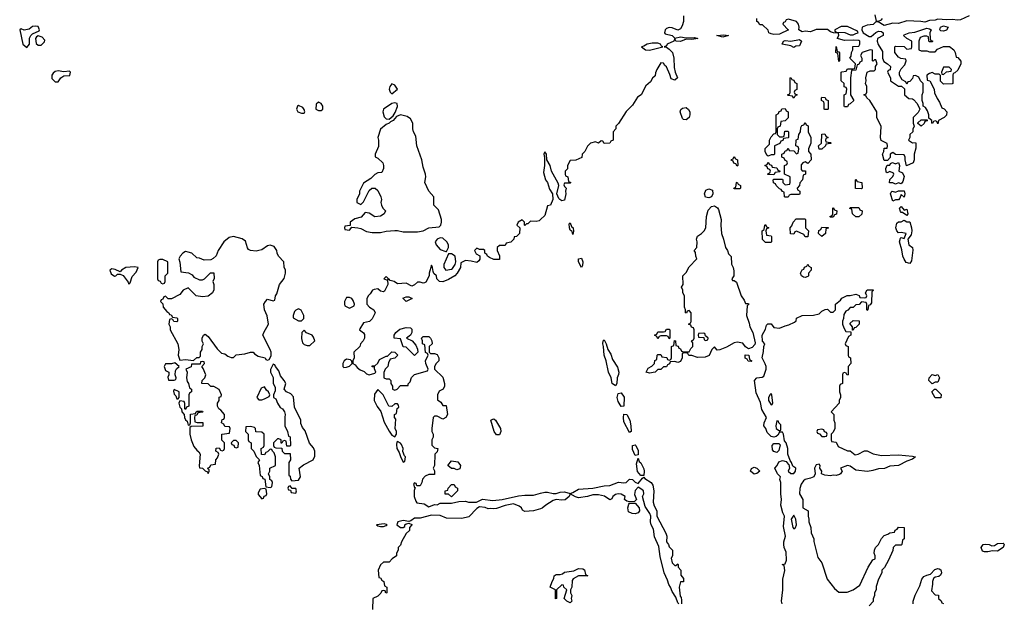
# Model space of a CAD drawing. Header units: inches. Extents: x 1980008 to 2252673, y 74414 to 260562.
# Tile 87 of 228: x 2146319 to 2153279, y 161395 to 165522. Entities that reach past the tile are written whole.
import ezdxf

# ---------------------------------------------------------------- set-up
doc = ezdxf.new("R2010")
doc.units = ezdxf.units.IN
doc.header["$MEASUREMENT"] = 0
doc.layers.add('C1146', color=7, linetype='Continuous')
doc.layers.add('C1156', color=7, linetype='Continuous')

msp = doc.modelspace()

# ---------------------------------------------------------------- linework, layer by layer
at = {"layer": 'C1146', "color": 5, "elevation": 40}
for points in [[(2146430, 165477.2), (2146410, 165473.2), (2146386, 165454), (2146350, 165448.7), (2146330, 165458), (2146318.8, 165450), (2146340.7, 165350), (2146370, 165326), (2146389.2, 165350), (2146388.7, 165391.3), (2146398, 165410), (2146410, 165422), (2146456, 165444), (2146459, 165450), (2146450, 165473.2)], [(2146450, 165408.7), (2146438, 165402), (2146431, 165389), (2146434.8, 165354.8), (2146450, 165342.8), (2146470, 165342.8), (2146495.3, 165364.7), (2146496.4, 165376.4), (2146478.6, 165398.6)], [(2146590, 165160.9), (2146570, 165156), (2146555.2, 165144.8), (2146544.9, 165130), (2146546.7, 165106.7), (2146570, 165082.8), (2146590, 165082), (2146610, 165111), (2146630, 165126), (2146672.3, 165127.7), (2146677.2, 165150), (2146670, 165159), (2146630, 165154)], [(2148950, 165068.7), (2148936, 165050), (2148931, 165030), (2148938, 165010), (2148950, 164998), (2148988.7, 165030), (2148970, 165059)], [(2148290, 164915.3), (2148282, 164910), (2148276, 164890), (2148284.7, 164870), (2148310, 164861), (2148330, 164862), (2148334, 164870), (2148330, 164886), (2148320.2, 164900.2)], [(2148430, 164939), (2148415.3, 164924.7), (2148411.3, 164890), (2148430, 164878.8), (2148450, 164881), (2148462, 164890), (2148461.2, 164910), (2148450, 164928.7)], [(2148970, 164935.3), (2148950, 164929), (2148890.6, 164889.4), (2148884.9, 164870), (2148896.3, 164836.3), (2148910, 164821), (2148930, 164818), (2148958.6, 164841.4), (2148973.2, 164866.8), (2148988.4, 164908.4), (2148986, 164930)], [(2149010, 164849.6), (2148982, 164838), (2148958, 164810), (2148939.6, 164800.4), (2148930.5, 164789.5), (2148910, 164782), (2148870, 164748), (2148851, 164690), (2148856, 164670), (2148855.3, 164624.7), (2148831.3, 164570), (2148832, 164552), (2148850, 164542), (2148884.7, 164510), (2148891.2, 164491.1), (2148891.2, 164468.9), (2148878, 164442), (2148850, 164438), (2148830, 164428), (2148801, 164399), (2148750, 164366), (2148722, 164310), (2148722, 164290), (2148702, 164250), (2148702, 164230), (2148730, 164214), (2148750, 164234), (2148790, 164314), (2148808.4, 164331.6), (2148831.6, 164331.6), (2148850, 164314), (2148872, 164270), (2148876, 164250), (2148871.3, 164230), (2148876, 164210), (2148884.7, 164190), (2148904.7, 164170), (2148896, 164150), (2148870, 164133.2), (2148830, 164128.7), (2148790, 164154), (2148762, 164158), (2148733.7, 164126.3), (2148686.8, 164113.2), (2148654, 164090), (2148654, 164066), (2148618, 164062), (2148614, 164050), (2148618, 164038), (2148650, 164034), (2148666, 164054), (2148710, 164051.3), (2148730, 164046), (2148770, 164024.7), (2148810, 164016), (2148870, 164016), (2148910, 164026.8), (2148970, 164030.8), (2148990, 164030.8), (2149030, 164020.7), (2149130, 164022), (2149170, 164028), (2149210, 164050.3), (2149283.1, 164056.9), (2149296.9, 164070), (2149301.3, 164090), (2149299.7, 164110), (2149278.4, 164178.4), (2149247.3, 164210), (2149246, 164270), (2149210, 164309), (2149181.7, 164370), (2149189.6, 164410), (2149187, 164430), (2149170, 164478), (2149160.5, 164530), (2149126.6, 164630), (2149119.4, 164699.4), (2149102, 164730), (2149098, 164750), (2149097.6, 164790), (2149080.4, 164820.4), (2149057.4, 164837.4)], [(2147830, 163989.3), (2147799.1, 163980.9), (2147762.8, 163950), (2147722.8, 163890), (2147707.1, 163852.9), (2147687.1, 163832.9), (2147670, 163824), (2147622, 163822), (2147590, 163835.3), (2147570, 163838), (2147535.3, 163870), (2147510, 163879), (2147490, 163882), (2147472, 163870), (2147452, 163850), (2147444.7, 163830), (2147451.6, 163808.4), (2147458, 163738), (2147511.6, 163731.6), (2147536.9, 163716.9), (2147550, 163702), (2147590, 163682), (2147610, 163682), (2147626, 163690), (2147668.4, 163731.6), (2147692, 163732), (2147692.7, 163692.7), (2147684.7, 163670), (2147691.6, 163648.4), (2147691.6, 163611.6), (2147682, 163590), (2147650, 163568), (2147610, 163562), (2147566, 163570), (2147510, 163626), (2147474, 163610), (2147450, 163578), (2147391.6, 163548.4), (2147368.4, 163548.4), (2147350, 163566), (2147338, 163562), (2147330, 163546), (2147318, 163542), (2147314, 163530), (2147331.6, 163511.6), (2147334, 163490), (2147359.6, 163459.6), (2147374, 163450), (2147378, 163438), (2147390, 163434), (2147398, 163418), (2147430, 163414), (2147434, 163410), (2147434, 163390), (2147430, 163386), (2147407.3, 163387.3), (2147402, 163402), (2147390, 163406), (2147378, 163402), (2147374, 163370), (2147382, 163350), (2147382, 163330), (2147436, 163230), (2147442.8, 163190), (2147438.8, 163150), (2147450, 163114), (2147490, 163118), (2147548.4, 163111.6), (2147570, 163132), (2147587.3, 163132.7), (2147598, 163142), (2147598, 163170), (2147608, 163190), (2147608, 163210), (2147618, 163230), (2147608.8, 163248.9), (2147608.7, 163270), (2147618, 163290), (2147630, 163298), (2147650, 163282), (2147715.3, 163195.3), (2147744.7, 163164.7), (2147770, 163158), (2147790, 163142), (2147812.7, 163132.7), (2147830, 163132), (2147850, 163151), (2147910, 163158), (2147950, 163171.3), (2147970, 163172), (2147979.6, 163159.6), (2148003.6, 163143.6), (2148054, 163130), (2148058, 163118), (2148070, 163114), (2148082, 163118), (2148095.3, 163144.7), (2148095.3, 163170), (2148089.2, 163190), (2148038, 163290), (2148044, 163310), (2148077.2, 163370), (2148069, 163429), (2148049.5, 163469.5), (2148045.2, 163510), (2148055.3, 163530), (2148070, 163544.7), (2148110, 163534), (2148122, 163538), (2148128, 163570), (2148136.4, 163583.6), (2148155.3, 163650), (2148188.8, 163691.1), (2148198, 163730), (2148198, 163750), (2148187.3, 163772.7), (2148186, 163810), (2148148, 163850), (2148138, 163870), (2148135.3, 163890), (2148117.2, 163917.2), (2148090, 163928), (2148070, 163922), (2148030, 163895.3), (2148010, 163888.7), (2147990, 163884), (2147950, 163889), (2147937.2, 163897.2), (2147929.3, 163909.3), (2147915.1, 163955.1), (2147892, 163972)], [(2149290, 163978.4), (2149271, 163970), (2149256.3, 163950), (2149262.8, 163930), (2149290, 163896), (2149330, 163882), (2149336.4, 163883.6), (2149348.8, 163911.1), (2149349, 163930), (2149339, 163950), (2149310, 163977)], [(2149370, 163866), (2149350, 163866), (2149316, 163790), (2149316, 163770), (2149330, 163751.3), (2149370, 163758.8), (2149377.5, 163762.5), (2149398, 163790), (2149402, 163810), (2149398, 163850)], [(2147130, 163774.5), (2147070, 163769), (2147038, 163750), (2147030, 163738), (2146994.8, 163754.8), (2146970, 163759.3), (2146956, 163750), (2146964.9, 163724.9), (2146988.1, 163708.1), (2146998, 163710), (2147010, 163722), (2147030, 163722), (2147050, 163714), (2147085.5, 163665.5), (2147090, 163652), (2147099, 163661), (2147114.6, 163705.4), (2147143.1, 163736.9), (2147155.3, 163770)], [(2147330, 163826), (2147310, 163826), (2147298, 163822), (2147294, 163810), (2147294, 163690), (2147298, 163678), (2147312.7, 163672.7), (2147318, 163658), (2147330, 163654), (2147342, 163658), (2147346, 163670), (2147346, 163710), (2147366, 163730), (2147366, 163810)], [(2149050, 163528.7), (2149027.3, 163552.7), (2149050, 163562), (2149070, 163562), (2149094, 163550)], [(2148650, 163558), (2148630, 163558), (2148614, 163530), (2148614, 163510), (2148618, 163498), (2148650, 163482), (2148682, 163498), (2148686, 163510), (2148676.4, 163536.4), (2148666, 163550)], [(2148290, 163478), (2148270, 163468), (2148262, 163458), (2148252, 163430), (2148252.7, 163412.7), (2148290, 163392), (2148310, 163392), (2148328, 163410), (2148328, 163430), (2148308.4, 163468.4)], [(2148330, 163326), (2148314, 163310), (2148312, 163268), (2148318, 163238), (2148330, 163224.7), (2148350, 163218), (2148370, 163218), (2148406, 163250), (2148396.4, 163276.4), (2148386, 163290), (2148347.3, 163307.3)], [(2149110, 163148), (2149050, 163206), (2149028.8, 163208.9), (2149010, 163266), (2148966, 163270), (2148966, 163290), (2148978, 163310), (2149006, 163334), (2149050, 163344.7), (2149082, 163342), (2149090, 163334), (2149091.2, 163308.9), (2149082, 163290), (2149054, 163270), (2149094, 163250), (2149119.6, 163219.6), (2149131.6, 163191.6), (2149132, 163170)], [(2147415.3, 163095.3), (2147392, 163088), (2147350, 163088.7), (2147340.7, 163070), (2147350, 163042), (2147374, 163030), (2147374, 163010), (2147366.8, 162993.2), (2147370, 162974), (2147410, 162974), (2147422, 162978), (2147426, 162990), (2147418, 163010), (2147420.4, 163039.6), (2147427.3, 163052.7), (2147446, 163070)], [(2147610, 163106), (2147598, 163102), (2147594, 163086), (2147534, 163086), (2147530, 163068), (2147494, 163050), (2147502, 163030), (2147498, 162990), (2147503.6, 162963.6), (2147512, 162950), (2147518, 162918), (2147534, 162910), (2147534, 162890), (2147518, 162882), (2147514, 162870), (2147514, 162790), (2147498, 162782), (2147490, 162766), (2147486, 162770), (2147487.3, 162807.3), (2147482, 162822), (2147450, 162826), (2147444.7, 162810), (2147450, 162782), (2147462, 162770), (2147466, 162750), (2147482, 162730), (2147482.8, 162710), (2147490, 162692), (2147502, 162682), (2147510, 162654), (2147522, 162658), (2147526, 162670), (2147527.3, 162732.7), (2147562, 162738), (2147566, 162750), (2147572.7, 162752.7), (2147610, 162754), (2147614, 162750), (2147610, 162746), (2147578, 162742), (2147570, 162726), (2147558, 162722), (2147554, 162710), (2147558, 162678), (2147572.7, 162672.7), (2147612.7, 162672.7), (2147612.7, 162647.3), (2147530, 162646), (2147522, 162638), (2147520.7, 162590), (2147530, 162552), (2147550, 162504.7), (2147570, 162478), (2147586, 162466), (2147594, 162450), (2147586.4, 162366.4), (2147590, 162354), (2147611, 162351), (2147630, 162332), (2147645.4, 162325.4), (2147650, 162314), (2147658, 162330), (2147658, 162338), (2147647.3, 162347.3), (2147650, 162354), (2147662, 162358), (2147670, 162374), (2147702, 162378), (2147706, 162410), (2147716.4, 162423.6), (2147726, 162450), (2147722, 162462), (2147706, 162470), (2147707.3, 162492.7), (2147730, 162494), (2147738, 162478), (2147750, 162474), (2147762, 162478), (2147766, 162490), (2147766, 162530), (2147748.4, 162548.4), (2147748.4, 162591.6), (2147802, 162598), (2147806, 162630), (2147802, 162642), (2147770, 162646), (2147762, 162662), (2147746, 162670), (2147750, 162694), (2147762, 162698), (2147766, 162710), (2147766, 162730), (2147740.4, 162760.4), (2147726, 162770), (2147718, 162790), (2147718, 162810), (2147728, 162830), (2147728.4, 162851.6), (2147742, 162858), (2147746, 162870), (2147730, 162906), (2147690, 162928), (2147669.1, 162929.1), (2147650, 162948), (2147606, 162950), (2147608, 162970), (2147628, 162990), (2147635.3, 163010), (2147616.4, 163056.4), (2147606, 163070), (2147626, 163090), (2147622, 163102)], [(2148110, 163086), (2148092.7, 163047.3), (2148092, 163030), (2148111.6, 162991.6), (2148111.3, 162950), (2148123.6, 162923.6), (2148123.6, 162896.4), (2148114, 162870), (2148114, 162850), (2148130, 162842), (2148142, 162810), (2148160.7, 162780.7), (2148176, 162770), (2148190.8, 162750), (2148196, 162730), (2148192, 162712), (2148194, 162650), (2148212, 162610), (2148218, 162578), (2148231.2, 162571.1), (2148234, 162510), (2148230, 162506), (2148207.3, 162507.3), (2148202, 162542), (2148190, 162546), (2148178, 162542), (2148172.7, 162527.3), (2148167.3, 162527.3), (2148166, 162550), (2148150, 162558), (2148142, 162558), (2148114, 162530), (2148114, 162510), (2148118, 162498), (2148130, 162494), (2148172.7, 162492.7), (2148174, 162470), (2148190, 162454), (2148230, 162454), (2148232, 162410), (2148222, 162390), (2148222, 162302), (2148230, 162294), (2148232.7, 162272.7), (2148242, 162262), (2148290, 162264.7), (2148304, 162290), (2148295.3, 162350), (2148325.1, 162374.9), (2148394, 162410), (2148405.6, 162434.4), (2148405.1, 162470), (2148395.1, 162495.1), (2148368, 162528), (2148335.6, 162615.6), (2148317.5, 162637.5), (2148307.2, 162667.2), (2148306.6, 162690), (2148262.4, 162782.4), (2148254, 162854), (2148235.3, 162875.3), (2148204, 162890), (2148188.7, 162910), (2148199, 162950), (2148189, 162970), (2148162.7, 163002.7), (2148150, 163038), (2148126, 163070), (2148122, 163082)], [(2148630, 163122), (2148612, 163110), (2148602, 163090), (2148602, 163070), (2148610, 163062), (2148630, 163064.7), (2148650, 163072), (2148668, 163090), (2148667.3, 163107.3), (2148656.4, 163116.4)], [(2147410, 162906), (2147406, 162894), (2147410, 162874), (2147422, 162862), (2147430, 162842), (2147438, 162842), (2147446, 162850), (2147446, 162890)], [(2148050, 162926), (2148024.7, 162915.3), (2147994, 162850), (2148010, 162834), (2148030, 162834), (2148050, 162842), (2148082, 162858), (2148086, 162870), (2148078, 162890), (2148063.1, 162903.1)], [(2148850, 162906), (2148827.3, 162872.7), (2148824, 162830), (2148845.5, 162785.5), (2148871, 162751), (2148895.9, 162675.9), (2148930, 162612), (2148950, 162584.7), (2148970, 162572), (2148982, 162590), (2148982, 162610), (2148974, 162630), (2148978, 162698), (2148968.7, 162710), (2148968, 162730), (2148982, 162738), (2148988, 162772), (2148998, 162782), (2148996.4, 162796.4), (2148990, 162806), (2148970, 162806), (2148950, 162786), (2148928, 162788), (2148889, 162869)], [(2149690, 162585.2), (2149672.7, 162610), (2149649.2, 162690), (2149662.5, 162697.5), (2149670, 162699.1), (2149682.8, 162690), (2149716.4, 162630), (2149720.5, 162610), (2149710, 162586)], [(2147950, 162646), (2147918, 162642), (2147914, 162610), (2147934, 162590), (2147934, 162550), (2147938, 162538), (2147954, 162530), (2147954, 162490), (2147974, 162470), (2147990, 162434), (2148014, 162410), (2148002, 162390), (2148012, 162370), (2148018, 162298), (2148032.7, 162292.7), (2148038, 162278), (2148052.7, 162272.7), (2148058, 162218), (2148090, 162214), (2148102, 162218), (2148106, 162250), (2148102, 162262), (2148086, 162270), (2148086, 162290), (2148078, 162310), (2148086, 162330), (2148086, 162350), (2148126, 162370), (2148126, 162430), (2148118, 162458), (2148106, 162470), (2148102, 162482), (2148090, 162486), (2148070, 162466), (2148058, 162462), (2148050, 162446), (2148027.3, 162447.3), (2148026, 162490), (2148042, 162498), (2148046, 162510), (2148046, 162590), (2148030, 162606), (2147987.3, 162607.3), (2147986, 162630), (2147978, 162638)], [(2147850, 162546), (2147830, 162546), (2147814, 162530), (2147818, 162518), (2147832.7, 162512.7), (2147838, 162498), (2147850, 162494), (2147862, 162498), (2147866, 162530)], [(2148990, 162538), (2148985.4, 162534.6), (2148982.8, 162517.2), (2148984, 162490), (2149002, 162462), (2149010, 162434), (2149030, 162394), (2149042, 162398), (2149046, 162430), (2149038, 162438), (2149028, 162468), (2149028.7, 162490), (2149018, 162518), (2149010, 162528)], [(2149410, 162338), (2149390, 162348), (2149370, 162348), (2149346, 162370), (2149370, 162402), (2149414.8, 162394.8), (2149434, 162370), (2149430, 162346)], [(2148050, 162206), (2148018, 162202), (2148003.6, 162176.4), (2148003.6, 162163.6), (2148030, 162134), (2148042, 162138), (2148047.3, 162152.7), (2148062, 162158), (2148066, 162170), (2148062, 162202)], [(2148230, 162226), (2148218, 162222), (2148214, 162210), (2148218, 162198), (2148234, 162194), (2148238, 162178), (2148270, 162174), (2148275.3, 162190), (2148270, 162206), (2148246, 162206)], [(2149370, 162148), (2149350, 162166), (2149327.3, 162167.3), (2149326, 162190), (2149346, 162194), (2149348, 162210), (2149370, 162234), (2149390, 162234), (2149398, 162218), (2149414, 162210), (2149414, 162190)], [(2148896, 161956), (2148842, 161950), (2148850, 161942), (2148870, 161938), (2148890, 161938), (2148910, 161946), (2148915.3, 161950), (2148912.7, 161952.7)]]:
    msp.add_lwpolyline(points, close=True, dxfattribs=at)
for points in [[(2150000, 164108.8), (2149990, 164099), (2149970, 164094), (2149930, 164098), (2149910, 164078), (2149902, 164078), (2149890, 164066), (2149886, 164070), (2149886, 164090), (2149870, 164106), (2149842, 164090), (2149834, 164070), (2149854, 164050), (2149851.2, 164008.9), (2149830, 163988), (2149814, 163986), (2149812, 163970), (2149790, 163948), (2149758, 163942), (2149750, 163926), (2149710, 163926), (2149694, 163910), (2149694, 163890), (2149711.3, 163851.3), (2149710, 163826), (2149670, 163826), (2149640.4, 163840.4), (2149626, 163850), (2149622, 163862), (2149606, 163870), (2149606, 163890), (2149596.4, 163896.4), (2149570, 163898), (2149550, 163906), (2149534, 163890), (2149545.4, 163865.4), (2149572, 163852), (2149572, 163828), (2149563.6, 163816.4), (2149550, 163806), (2149510, 163815.3), (2149470, 163818), (2149438, 163802), (2149434, 163770), (2149412, 163730), (2149394.8, 163710), (2149350, 163684), (2149310, 163668.7), (2149286, 163670), (2149268.4, 163688.4), (2149266, 163710), (2149247.3, 163727.3), (2149240.4, 163740.4), (2149238, 163770), (2149230, 163786), (2149214, 163730), (2149214, 163710), (2149190, 163666), (2149179.6, 163660.4), (2149170, 163658), (2149150, 163666), (2149130, 163666), (2149110, 163646), (2149090, 163638), (2149050, 163658), (2148990, 163655.3), (2148966, 163670), (2148938, 163678), (2148930, 163686), (2148922, 163682), (2148926, 163690), (2148910, 163706), (2148894, 163690), (2148919.6, 163679.6), (2148922, 163650), (2148898, 163602), (2148890, 163598), (2148870, 163602), (2148850, 163618), (2148825.4, 163614.6), (2148811.6, 163608.4), (2148796.9, 163583.1), (2148782, 163570), (2148771.6, 163548.4), (2148772, 163510), (2148792, 163490), (2148822, 163470), (2148832, 163450), (2148810, 163406), (2148791.6, 163388.4), (2148750, 163378), (2148723.6, 163336.4), (2148722, 163330), (2148748, 163308), (2148755.2, 163295.2), (2148757.3, 163270), (2148747.3, 163250), (2148728, 163230), (2148724, 163210), (2148681, 163170), (2148682, 163130), (2148674, 163110), (2148674, 163090), (2148690, 163082), (2148703.5, 163063.5), (2148726.4, 163046.4), (2148754.8, 163034.8), (2148770, 163018), (2148790, 163011.3), (2148830, 163022), (2148835.3, 163030), (2148826, 163054), (2148826, 163066), (2148810, 163068), (2148810, 163074), (2148830, 163074), (2148850, 163094), (2148862, 163118), (2148910, 163142), (2148918, 163142), (2148950, 163174), (2148971.6, 163171.6), (2148991.3, 163148.7), (2148971.6, 163128.4), (2148938, 163122), (2148925.4, 163094.6), (2148922, 163070), (2148902, 163050), (2148892.7, 163027.3), (2148892, 163010), (2148894, 162990), (2148910, 162982), (2148930, 162982), (2148942, 162970), (2148942, 162950), (2148954, 162930), (2148954, 162910), (2148970, 162902), (2148986, 162910), (2149010, 162934), (2149066, 162934), (2149066, 162946), (2149078, 162962), (2149089, 162991), (2149110, 163012), (2149202, 163038), (2149206, 163050), (2149188.7, 163090), (2149188, 163110), (2149206, 163150), (2149202, 163162), (2149188.4, 163168.4), (2149182, 163222), (2149166, 163230), (2149166, 163250), (2149158, 163270), (2149170, 163282), (2149210, 163282), (2149222, 163270), (2149232, 163250), (2149234, 163230), (2149214, 163210), (2149214, 163170), (2149222, 163162), (2149250, 163162), (2149270, 163154), (2149282, 163130), (2149282, 163110), (2149262, 163090), (2149252, 163070), (2149252, 163050), (2149310, 162994), (2149322, 162950), (2149322, 162930), (2149311.2, 162908.9), (2149284.7, 162895.3), (2149272, 162870), (2149272.7, 162832.7), (2149296.9, 162816.9), (2149310, 162794), (2149332.7, 162792.7), (2149342, 162730), (2149331.3, 162708.7), (2149310, 162698), (2149270, 162718), (2149250, 162718), (2149242, 162710), (2149232, 162630), (2149232, 162610), (2149242, 162590), (2149242, 162570), (2149232, 162550), (2149232.7, 162512.7), (2149250, 162494), (2149274, 162490), (2149270, 162466), (2149254, 162450), (2149252, 162370), (2149242, 162350), (2149251.6, 162331.6), (2149252, 162310), (2149250, 162306), (2149210, 162306), (2149185.4, 162294.6), (2149166.4, 162273.6), (2149162, 162250), (2149150, 162226), (2149126, 162226), (2149122, 162242), (2149110, 162246), (2149102, 162238), (2149110, 162214), (2149114, 162214), (2149106.8, 162193.2), (2149107.3, 162150), (2149118, 162118), (2149126.4, 162106.4), (2149178, 162098), (2149210, 162078), (2149250, 162094), (2149270, 162092), (2149290, 162102), (2149370, 162102.8), (2149424, 162116), (2149470, 162118), (2149490.9, 162110.9), (2149549, 162111), (2149590, 162131.3), (2149662.4, 162122.4), (2149730, 162128), (2149844, 162156), (2149890, 162160.5), (2149950, 162159.3), (2150000, 162172.6)], [(2150000, 162063.6), (2149950, 162049.4), (2149890, 162044), (2149874.2, 162054.2), (2149866, 162070), (2149850, 162082), (2149810, 162099.3), (2149750, 162087), (2149690, 162065.1), (2149670, 162062), (2149650, 162066), (2149630, 162063.7), (2149610, 162072.3), (2149570, 162078), (2149550, 162066), (2149492.7, 162007.3), (2149444.6, 161995.4), (2149336.9, 161996.9), (2149290, 162015.1), (2149230, 162019.3), (2149150, 161996.9), (2149110, 161997.2), (2149082.8, 161977.2), (2149070, 161973.2), (2149030, 161981.2), (2148992, 161970), (2148984.7, 161950), (2149010, 161932), (2149030, 161932), (2149042, 161938), (2149042, 161950), (2149050, 161958), (2149070, 161962), (2149090, 161952), (2149090.9, 161949.1), (2149074, 161930), (2149074, 161910), (2149051.2, 161888.9), (2149018, 161830), (2149010, 161806), (2148994, 161790), (2148994, 161770), (2148982, 161750), (2148982, 161730), (2148951.6, 161708.4), (2148930, 161686), (2148890, 161686), (2148870, 161666), (2148852, 161630), (2148858, 161578), (2148870, 161574), (2148878, 161558), (2148894, 161550), (2148898, 161518), (2148914, 161510), (2148914, 161470), (2148907.3, 161467.3), (2148902, 161482), (2148890, 161486), (2148878, 161482), (2148872.7, 161467.3), (2148850, 161446), (2148814, 161430), (2148812, 161350)]]:
    msp.add_lwpolyline(points, dxfattribs=at)
at = {"layer": 'C1156', "color": 5, "elevation": 40}
for points in [[(2151012, 165550), (2151011.3, 165510), (2151002, 165478), (2150990, 165458), (2150970, 165448.7), (2150930, 165465.2), (2150910, 165466), (2150890, 165459), (2150881, 165450), (2150876, 165430), (2150882, 165422), (2150930.7, 165410.7), (2150950, 165391.3), (2150990, 165400.7), (2151030, 165393), (2151090, 165395.5), (2151112, 165390), (2151070, 165381.2), (2151030, 165384), (2150990, 165367.8), (2150958, 165370), (2150950, 165386), (2150942, 165370), (2150894.8, 165350), (2150890, 165338), (2150874, 165330), (2150890, 165326.8), (2150910, 165313.4), (2150932.3, 165290), (2150943.9, 165250), (2150945.1, 165185.1), (2150952.4, 165150), (2150968, 165110), (2150950, 165094), (2150924.5, 165104.5), (2150915.6, 165135.6), (2150890, 165188.7), (2150878.6, 165198.6), (2150870, 165215.3), (2150850, 165218), (2150822, 165170), (2150812.7, 165147.3), (2150810, 165126), (2150791.6, 165108.4), (2150776.9, 165083.1), (2150745.4, 165054.6), (2150711.3, 164990), (2150685.4, 164974.6), (2150650, 164918), (2150606.4, 164873.6), (2150550.9, 164789.1), (2150532, 164770), (2150532, 164750), (2150514, 164730), (2150514, 164670), (2150498, 164662), (2150490, 164648), (2150450, 164646), (2150442, 164662), (2150430, 164666), (2150410, 164648), (2150390, 164658), (2150354, 164650), (2150331.6, 164628.4), (2150314, 164590), (2150294, 164570), (2150292.7, 164547.3), (2150251.2, 164528.9), (2150210, 164526), (2150192, 164490), (2150191.6, 164468.4), (2150174, 164450), (2150174, 164430), (2150178, 164418), (2150194, 164410), (2150198, 164378), (2150214, 164370), (2150210, 164366), (2150170, 164366), (2150164.7, 164355.3), (2150170, 164342), (2150182, 164330), (2150176, 164310), (2150179.1, 164290), (2150170, 164246), (2150150, 164242), (2150138, 164250), (2150130, 164258), (2150116, 164290), (2150129.2, 164350), (2150125.6, 164365.6), (2150078, 164450), (2150069.2, 164490), (2150046, 164530), (2150042, 164570), (2150030, 164588), (2150022.8, 164570), (2150027.9, 164547.9), (2150028, 164490), (2150022.5, 164442.5), (2150036.3, 164390), (2150050.6, 164370), (2150063.4, 164323.4), (2150084, 164290), (2150086.8, 164250), (2150072, 164210), (2150050, 164206), (2150030, 164138), (2150000, 164108.8)], [(2153030, 165549), (2152970, 165522), (2152950, 165518), (2152910, 165524), (2152870, 165521.2), (2152810, 165526), (2152790, 165519.3), (2152750, 165517.2), (2152716, 165504), (2152689.1, 165509.1), (2152590, 165513.2), (2152530, 165496), (2152490, 165497.2), (2152430, 165482), (2152387.3, 165507.3), (2152370, 165508), (2152350.8, 165489.2), (2152310, 165484), (2152274, 165470), (2152272, 165450), (2152282, 165430), (2152322.8, 165402.8), (2152337.2, 165402.8), (2152370, 165431.3), (2152390, 165441), (2152410, 165438), (2152422, 165430), (2152422, 165410), (2152382, 165390), (2152381, 165370), (2152386.8, 165346.8), (2152416.9, 165296.9), (2152418, 165250), (2152426.4, 165226.4), (2152454, 165210), (2152474, 165190), (2152472.7, 165167.3), (2152458, 165162), (2152454, 165150), (2152474, 165110), (2152474, 165090), (2152530, 165052), (2152552, 165052), (2152572.7, 165032.7), (2152574, 164990), (2152603.6, 164963.6), (2152630, 164962), (2152636.9, 164956.9), (2152662, 164930), (2152682, 164890), (2152670, 164866), (2152634, 164830), (2152634, 164790), (2152642, 164770), (2152632.7, 164747.3), (2152631.3, 164728.7), (2152612, 164710), (2152611.6, 164688.4), (2152602, 164670), (2152630, 164652), (2152650, 164654), (2152654, 164650), (2152652.7, 164612.7), (2152642, 164570), (2152642, 164530), (2152634, 164510), (2152588.4, 164488.4), (2152578, 164530), (2152578, 164550), (2152570, 164566), (2152510, 164568), (2152490, 164582), (2152472, 164570), (2152471.3, 164548.7), (2152452.7, 164527.3), (2152430, 164526), (2152418, 164570), (2152428, 164590), (2152430, 164614), (2152450, 164614), (2152454, 164630), (2152450, 164646), (2152408.7, 164668.7), (2152404, 164690), (2152407.3, 164767.3), (2152378, 164830), (2152378, 164870), (2152328, 164950), (2152306, 164970), (2152302, 164982), (2152286, 164990), (2152302, 164998), (2152306, 165010), (2152306, 165050), (2152298, 165070), (2152302, 165090), (2152299, 165110), (2152309, 165151), (2152330, 165161), (2152359, 165161), (2152368, 165170), (2152368.8, 165191.1), (2152379, 165210), (2152370, 165238), (2152362, 165238), (2152351.6, 165228.4), (2152346, 165230), (2152346, 165306), (2152330, 165308), (2152274, 165290), (2152262, 165270), (2152272, 165250), (2152271.6, 165228.4), (2152258, 165222), (2152250, 165206), (2152238, 165202), (2152230, 165166), (2152198, 165162), (2152192, 165110), (2152192, 164990), (2152214, 164950), (2152190, 164926), (2152178, 164922), (2152170, 164906), (2152150, 164906), (2152146, 164910), (2152146, 164990), (2152162, 164998), (2152166, 165030), (2152162, 165042), (2152147.3, 165047.3), (2152146, 165070), (2152126, 165090), (2152126, 165150), (2152130, 165154), (2152162, 165158), (2152170, 165174), (2152210, 165174), (2152222, 165178), (2152226, 165210), (2152188, 165250), (2152196.4, 165263.6), (2152198, 165290), (2152208, 165310), (2152208.4, 165331.6), (2152250, 165334), (2152258, 165350), (2152258, 165370), (2152250, 165375.3), (2152210, 165378), (2152150, 165376), (2152106, 165386), (2152098, 165390), (2152108, 165410), (2152106, 165426), (2152071.3, 165428.7), (2152050, 165435.3), (2152030, 165452.7), (2151950, 165452.7), (2151910, 165437.2), (2151870, 165441.2), (2151850, 165437.2), (2151826, 165450), (2151828.7, 165470), (2151824, 165490), (2151810, 165508.7), (2151754, 165526), (2151738, 165522), (2151730, 165506), (2151718, 165502), (2151714, 165490), (2151751.2, 165451.1), (2151754, 165450), (2151690, 165419.3), (2151650, 165417.2), (2151630, 165421.2), (2151615.3, 165430), (2151608.7, 165448.7), (2151570, 165486), (2151550, 165486), (2151542, 165502), (2151528.4, 165508.4), (2151528.4, 165531.6)], [(2152362.8, 165557.2), (2152372, 165512), (2152390, 165511.3), (2152410, 165521), (2152417.2, 165530)], [(2151709, 161390), (2151704, 161410), (2151714, 161490), (2151713.6, 161566.4), (2151728, 161628), (2151722, 161662), (2151708, 161670), (2151730, 161674), (2151739.3, 161700.7), (2151737.2, 161757.2), (2151722.7, 161790), (2151719.5, 161810), (2151719.5, 161830), (2151731.8, 161870), (2151718.9, 161938.9), (2151725.2, 162010), (2151713.6, 162033.6), (2151699.5, 162090), (2151703.7, 162130), (2151698, 162170), (2151699.7, 162250), (2151693, 162270), (2151696.2, 162290), (2151676, 162310), (2151656, 162350), (2151672.3, 162370), (2151684.5, 162395.5), (2151710, 162404), (2151737.3, 162397.3), (2151750, 162378), (2151756, 162376), (2151761, 162350), (2151752, 162330), (2151770, 162312), (2151790, 162312), (2151802, 162330), (2151806, 162350), (2151784, 162364), (2151775.3, 162390), (2151764, 162404), (2151749.1, 162449.1), (2151748.8, 162488.9), (2151738, 162530), (2151724, 162544), (2151718, 162590), (2151710, 162606), (2151690, 162606), (2151676.9, 162583.1), (2151666, 162574), (2151650, 162568.7), (2151630, 162574), (2151602.7, 162602.7), (2151592.7, 162630), (2151579, 162650), (2151581.2, 162670), (2151597.2, 162710), (2151564.5, 162764.5), (2151555.1, 162815.1), (2151524.1, 162884.1), (2151513.2, 162970), (2151528.7, 162990), (2151566, 162994), (2151579.3, 163000.7), (2151595.3, 163050), (2151595.3, 163070), (2151589.2, 163089.2), (2151566, 163130), (2151576.4, 163176.4), (2151578, 163210), (2151586, 163230), (2151568.4, 163248.4), (2151568, 163290), (2151590, 163334), (2151598, 163362), (2151608.4, 163371.6), (2151630, 163371.3), (2151650, 163344.7), (2151690, 163341), (2151730, 163358), (2151756.4, 163363.6), (2151796.4, 163383.6), (2151807.3, 163392.7), (2151808.8, 163411.1), (2151848.8, 163431.1), (2151930, 163432), (2151970, 163442), (2151990, 163462), (2152012.7, 163472.7), (2152030, 163474), (2152050, 163454), (2152070, 163454), (2152086, 163470), (2152086, 163510), (2152122, 163538), (2152130, 163552), (2152169, 163571), (2152190, 163571.3), (2152230, 163582), (2152252.7, 163572.7), (2152258, 163558), (2152290, 163554), (2152302, 163558), (2152306, 163570), (2152298, 163590), (2152308.8, 163611.1), (2152351.3, 163611.3), (2152352.7, 163607.3), (2152342, 163598), (2152339.6, 163520.4), (2152330, 163506), (2152318, 163502), (2152314, 163470), (2152310, 163466), (2152306, 163470), (2152306, 163510), (2152302, 163522), (2152270, 163526), (2152252.7, 163507.3), (2152230, 163506), (2152210, 163486), (2152190, 163486), (2152172.7, 163467.3), (2152158, 163462), (2152143.6, 163436.4), (2152142, 163410), (2152134, 163390), (2152134, 163370), (2152143.6, 163343.6), (2152158, 163318), (2152194, 163314), (2152194, 163290), (2152178, 163282), (2152154, 163230), (2152158, 163218), (2152174, 163210), (2152174, 163150), (2152178, 163138), (2152191.6, 163131.6), (2152194, 163090), (2152174, 163070), (2152174, 163010), (2152167.3, 163007.3), (2152162, 163022), (2152150, 163026), (2152138, 163022), (2152134, 163010), (2152134, 162950), (2152118, 162942), (2152114, 162930), (2152114, 162890), (2152122, 162870), (2152122, 162850), (2152112, 162830), (2152112, 162810), (2152054, 162750), (2152074, 162730), (2152074, 162690), (2152082, 162670), (2152082, 162630), (2152070, 162606), (2152054, 162590), (2152054, 162550), (2152058, 162538), (2152090, 162534), (2152104.7, 162504.7), (2152170, 162474), (2152190, 162474), (2152224.7, 162444.7), (2152246, 162450), (2152290, 162474), (2152310, 162474), (2152351, 162451), (2152410, 162439.1), (2152530, 162445.3), (2152630, 162436.3), (2152650.7, 162430), (2152630, 162415.3), (2152590, 162400.7), (2152530, 162369.4), (2152470, 162364), (2152430.9, 162349.1), (2152390, 162345.2), (2152350, 162333.2), (2152312, 162328), (2152230, 162337.2), (2152190, 162364), (2152170, 162369), (2152122, 162350), (2152132, 162330), (2152122, 162310), (2152114.8, 162305.2), (2152090, 162299), (2152070, 162302), (2152050, 162295.3), (2152010, 162301.2), (2151986, 162310), (2151988, 162330), (2151975.3, 162350), (2151978, 162370), (2151970, 162378), (2151950, 162375.3), (2151938, 162350), (2151942, 162310), (2151932, 162290), (2151910, 162279), (2151872, 162270), (2151859.6, 162260.4), (2151843.6, 162236.4), (2151832.7, 162207.3), (2151832, 162170), (2151854, 162130), (2151854, 162070), (2151892, 162050), (2151891.6, 162011.6), (2151898, 161990), (2151898, 161970), (2151911.2, 161931.1), (2151912.7, 161892.7), (2151931.3, 161851.3), (2151931.6, 161831.6), (2151959.8, 161719.8), (2151990, 161682), (2152026.4, 161566.4), (2152079.6, 161499.6), (2152110, 161474), (2152167.3, 161472.7), (2152210, 161491.3), (2152256.5, 161523.5), (2152315.3, 161650), (2152350, 161702), (2152366, 161710), (2152366, 161730), (2152358, 161750), (2152362, 161770), (2152369, 161790), (2152389, 161810), (2152410, 161854), (2152430, 161874), (2152456.4, 161883.6), (2152470, 161894), (2152502, 161898), (2152507.3, 161912.7), (2152522, 161918), (2152530, 161934), (2152571.6, 161931.6), (2152572, 161850), (2152558, 161842), (2152554, 161810), (2152550, 161806), (2152510, 161806), (2152494, 161790), (2152491.6, 161768.4), (2152459.6, 161700.4), (2152432.7, 161647.3), (2152414, 161630), (2152414, 161610), (2152390, 161566), (2152372.7, 161512.7), (2152372, 161490), (2152362, 161470), (2152362, 161450), (2152352.7, 161427.3), (2152351.6, 161408.4), (2152323.6, 161376.4)], [(2150000, 162172.6), (2150030, 162180.5), (2150050, 162182), (2150090, 162170.8), (2150110, 162170.7), (2150139.6, 162180.4), (2150170, 162182.4), (2150210, 162170.7), (2150230, 162177.3), (2150270, 162202), (2150370, 162208), (2150450, 162226.7), (2150491.4, 162228.5), (2150551.6, 162251.6), (2150590, 162246.8), (2150606, 162250), (2150630, 162272), (2150650, 162270.7), (2150670, 162250.8), (2150690, 162241), (2150720.2, 162279.8), (2150730, 162286), (2150737.1, 162277.1), (2150783, 162250), (2150794.9, 162230), (2150801.6, 162190), (2150797, 162110), (2150804.2, 162084.2), (2150822, 162050), (2150822.8, 162010), (2150886.8, 161890), (2150894, 161870), (2150891.3, 161830), (2150906, 161810), (2150910, 161794), (2150934, 161770), (2150934, 161730), (2150924.9, 161715.1), (2150930, 161682), (2150950, 161662), (2150958, 161662), (2150970, 161674), (2150974, 161670), (2150974, 161650), (2150991.3, 161630), (2150992.7, 161592.7), (2151012, 161570), (2151010, 161546), (2150990, 161546), (2150981, 161510), (2150986.4, 161446.4), (2150995.3, 161435.3), (2150998, 161418), (2150996, 161390)], [(2150978, 161390), (2150970, 161398), (2150958, 161438), (2150930, 161479), (2150918.4, 161510), (2150906.8, 161526.8), (2150898.8, 161558.8), (2150875.6, 161610), (2150846.7, 161726.7), (2150836.6, 161796.6), (2150805.5, 161865.5), (2150798.4, 161918.4), (2150782.4, 161950), (2150778.7, 161970), (2150781.2, 162010), (2150773.2, 162030), (2150740.5, 162080.5), (2150720.7, 162150), (2150731.4, 162170), (2150729.5, 162189.5), (2150710, 162203.7), (2150690, 162215.3), (2150668.4, 162191.6), (2150665.5, 162165.5), (2150678, 162130), (2150664.7, 162115.3), (2150630, 162112.7), (2150610, 162117.2), (2150594, 162130), (2150599.3, 162150), (2150570, 162167), (2150550, 162169.6), (2150530, 162164.5), (2150510.7, 162150), (2150505.4, 162134.6), (2150490, 162126), (2150452.3, 162152.3), (2150410, 162162), (2150370, 162162.9), (2150332, 162150), (2150270, 162140.9), (2150247.5, 162147.5), (2150210, 162168), (2150202.8, 162150), (2150174, 162126), (2150150, 162123.6), (2150110, 162129.5), (2150090, 162122.9), (2150037.1, 162090), (2150012.8, 162067.2), (2150000, 162063.6)], [(2152634, 161390), (2152634, 161410), (2152648.4, 161451.6), (2152682, 161518), (2152695.1, 161564.9), (2152710, 161584), (2152730, 161594.8), (2152758, 161602), (2152787, 161633), (2152810, 161640.7), (2152819.1, 161639.1), (2152830.9, 161630.9), (2152834.8, 161610), (2152826.8, 161593.2), (2152816, 161584), (2152790, 161579), (2152778, 161570), (2152771, 161550), (2152772, 161530), (2152763.6, 161483.6), (2152790, 161454), (2152812.7, 161452.7), (2152814, 161430), (2152832.7, 161412.7), (2152838, 161398), (2152850, 161394)]]:
    msp.add_lwpolyline(points, dxfattribs=at)
for points in [[(2152126.4, 165473.6), (2152082, 165450), (2152082, 165442), (2152092.7, 165432.7), (2152151.2, 165431.1), (2152190, 165416), (2152210, 165416), (2152230, 165424.7), (2152246, 165430), (2152242, 165442), (2152170, 165473.2)], [(2152750, 165366), (2152746, 165370), (2152742, 165402), (2152730, 165406), (2152710, 165406), (2152684.7, 165395.3), (2152674, 165370), (2152674, 165310), (2152690, 165302), (2152730, 165302), (2152750, 165294), (2152790, 165294), (2152807.3, 165312.7), (2152848.4, 165331.6), (2152891.6, 165331.6), (2152922, 165310), (2152932, 165290), (2152938, 165258), (2152950, 165254), (2152971.2, 165228.9), (2152971.2, 165208.9), (2152950, 165166), (2152930, 165146), (2152918, 165142), (2152914, 165130), (2152914, 165070), (2152910, 165068), (2152850, 165066), (2152828.4, 165088.4), (2152827.3, 165127.3), (2152818, 165138), (2152790, 165138), (2152770, 165148), (2152750, 165142), (2152732, 165130), (2152734, 165094), (2152752, 165090), (2152782, 165030), (2152785.4, 165005.4), (2152803.6, 164963.6), (2152819.8, 164939.8), (2152838, 164898), (2152852.7, 164892.7), (2152872, 164870), (2152870, 164846), (2152854, 164830), (2152814, 164810), (2152810, 164786), (2152802, 164802), (2152790, 164806), (2152778, 164802), (2152772, 164788), (2152766, 164790), (2152766, 164810), (2152746, 164826), (2152746, 164850), (2152736.4, 164876.4), (2152722, 164902), (2152706, 164910), (2152706, 164930), (2152698, 164950), (2152698, 164990), (2152706, 165010), (2152706, 165070), (2152686, 165090), (2152674.6, 165114.6), (2152650, 165128), (2152634, 165126), (2152630, 165106), (2152610, 165086), (2152598, 165082), (2152590, 165066), (2152582, 165082), (2152556.4, 165096.4), (2152538, 165130), (2152538, 165150), (2152550, 165174), (2152576.4, 165203.6), (2152586, 165230), (2152582, 165242), (2152548.4, 165248.4), (2152530, 165258), (2152506, 165290), (2152506, 165330), (2152510, 165334), (2152571.6, 165331.6), (2152590, 165314), (2152622, 165318), (2152626, 165330), (2152626, 165370), (2152588.8, 165388.9), (2152566, 165410), (2152570, 165414), (2152606, 165430), (2152645.6, 165434.4), (2152730, 165461), (2152750, 165458), (2152762, 165450), (2152752, 165430), (2152754, 165390), (2152758, 165378), (2152774, 165370), (2152770, 165366)], [(2152850, 165441.2), (2152830, 165444), (2152822, 165450), (2152828.7, 165470), (2152850, 165478.8), (2152882, 165470), (2152870, 165449)], [(2151290, 165399), (2151246, 165410), (2151295.5, 165415.5), (2151330, 165409.4)], [(2151790, 165326), (2151770, 165338), (2151708, 165350), (2151718, 165370), (2151730, 165376), (2151770, 165371), (2151830, 165381), (2151844.7, 165370), (2151830, 165338), (2151805.4, 165334.6)], [(2150830, 165356), (2150790, 165356), (2150754, 165350), (2150730, 165334), (2150714, 165330), (2150742, 165310), (2150770, 165306.8), (2150866, 165330), (2150855.3, 165335.3), (2150848, 165350)], [(2152110, 165226), (2152102, 165282), (2152088, 165290), (2152090, 165332), (2152098, 165298), (2152110, 165294), (2152112.7, 165287.3), (2152114, 165230)], [(2152890, 165186), (2152850, 165186), (2152834, 165150), (2152838, 165138), (2152850, 165134), (2152870, 165154), (2152902, 165158), (2152906, 165170)], [(2151790, 164966), (2151782, 164982), (2151750, 164986), (2151746, 164990), (2151762, 164998), (2151766, 165010), (2151766, 165110), (2151770, 165114), (2151778, 165098), (2151790, 165094), (2151798, 165078), (2151812, 165070), (2151811.6, 165028.4), (2151798, 165022), (2151794, 165010), (2151798, 164998), (2151814, 164990), (2151798, 164982)], [(2152010, 164886), (2152006, 164890), (2152006, 164930), (2152002, 164942), (2151986, 164950), (2151986, 164970), (2151990, 164974), (2152012.7, 164972.7), (2152018, 164958), (2152034, 164950), (2152034, 164890), (2152030, 164886)], [(2151030, 164814.5), (2151010, 164816), (2151003.8, 164823.8), (2150987.3, 164870), (2150993, 164887), (2151003.3, 164896.7), (2151030, 164900.4), (2151047.1, 164887.1), (2151056.4, 164870), (2151057, 164850), (2151050, 164829.3)], [(2151690, 164694), (2151710, 164694), (2151722, 164698), (2151727.3, 164732.7), (2151750, 164734), (2151754, 164730), (2151754, 164690), (2151750, 164686), (2151718, 164682), (2151712.7, 164667.3), (2151698, 164662), (2151692.7, 164647.3), (2151654, 164630), (2151654, 164570), (2151650, 164566), (2151630, 164566), (2151610, 164558), (2151602, 164562), (2151588.4, 164588.4), (2151588.4, 164611.6), (2151618, 164642), (2151618, 164670), (2151630, 164694), (2151650, 164714), (2151662, 164718), (2151666, 164730), (2151666, 164850), (2151682, 164858), (2151687.3, 164872.7), (2151702, 164878), (2151707.3, 164892.7), (2151730, 164894), (2151738, 164878), (2151751.6, 164871.6), (2151751.6, 164828.4), (2151730, 164806), (2151698, 164802), (2151694, 164770), (2151678, 164762), (2151674, 164750), (2151674, 164710)], [(2152690, 164768), (2152667.3, 164787.3), (2152667.3, 164792.7), (2152690, 164814), (2152734, 164814), (2152732.7, 164807.3), (2152718, 164802), (2152712.7, 164787.3)], [(2151890, 164506), (2151870, 164518), (2151854, 164510), (2151843.6, 164496.4), (2151843.6, 164463.6), (2151850, 164454), (2151872.7, 164452.7), (2151874, 164430), (2151858, 164422), (2151852, 164390), (2151832.7, 164367.3), (2151831.6, 164348.4), (2151814, 164330), (2151818, 164318), (2151834, 164310), (2151834, 164290), (2151830, 164286), (2151770, 164286), (2151758, 164282), (2151750, 164266), (2151730, 164266), (2151726, 164270), (2151722, 164302), (2151710, 164306), (2151702, 164322), (2151690, 164326), (2151666, 164350), (2151662, 164362), (2151647.3, 164367.3), (2151646, 164390), (2151650, 164394), (2151710, 164394), (2151714, 164390), (2151714, 164370), (2151730, 164354), (2151762, 164358), (2151766, 164370), (2151766, 164410), (2151726, 164430), (2151726, 164490), (2151742, 164498), (2151746, 164510), (2151742, 164522), (2151730, 164526), (2151722, 164542), (2151706, 164550), (2151706, 164570), (2151722, 164578), (2151730, 164594), (2151742, 164598), (2151750, 164614), (2151758, 164598), (2151790, 164594), (2151810, 164574), (2151822, 164578), (2151826, 164610), (2151822, 164622), (2151806, 164630), (2151807.3, 164667.3), (2151810, 164674), (2151822, 164678), (2151826, 164710), (2151838, 164730), (2151840.4, 164759.6), (2151847.3, 164772.7), (2151862, 164778), (2151870, 164794), (2151878, 164778), (2151891.6, 164771.6), (2151892, 164730), (2151911.3, 164690), (2151911.3, 164648.7), (2151894, 164610), (2151894, 164590), (2151911.6, 164571.6), (2151914, 164530)], [(2151970, 164606), (2151966, 164630), (2151986, 164650), (2151988.4, 164711.6), (2152010, 164714), (2152018, 164698), (2152034, 164690), (2152018, 164682), (2152014, 164670), (2152018, 164658), (2152050, 164654), (2152054, 164650), (2152050, 164646), (2152018, 164642), (2152014, 164630), (2151990, 164606)], [(2151390, 164486), (2151382, 164502), (2151367.3, 164507.3), (2151362, 164522), (2151348.7, 164528.7), (2151350, 164534), (2151362, 164538), (2151370, 164554), (2151378, 164538), (2151392, 164530), (2151394, 164490)], [(2151650, 164426), (2151608, 164428), (2151608, 164432), (2151622, 164438), (2151626, 164450), (2151622, 164462), (2151607.3, 164467.3), (2151602, 164482), (2151586, 164490), (2151602, 164498), (2151610, 164514), (2151618, 164498), (2151632.7, 164492.7), (2151638, 164478), (2151670, 164474), (2151678, 164458), (2151694, 164450), (2151690, 164446), (2151658, 164442)], [(2152510, 164502), (2152531.3, 164511.3), (2152538, 164490), (2152534, 164450), (2152558, 164438), (2152572, 164412), (2152562, 164378), (2152550, 164362), (2152530, 164368.7), (2152510, 164359), (2152490, 164368), (2152468, 164368), (2152468.7, 164391.3), (2152490, 164414), (2152498, 164430), (2152496.4, 164436.4), (2152470, 164448), (2152450, 164438), (2152444.7, 164444.7), (2152442, 164470), (2152450, 164494), (2152470, 164494), (2152475.3, 164504.7), (2152488, 164512)], [(2151190, 164261.2), (2151167.7, 164267.7), (2151160.7, 164290), (2151170, 164316), (2151190, 164326.8), (2151215.5, 164315.5), (2151219.1, 164290), (2151210, 164268.7)], [(2151370, 164326), (2151366, 164330), (2151382, 164338), (2151386, 164370), (2151390, 164374), (2151398, 164358), (2151414, 164350), (2151414, 164330), (2151410, 164326)], [(2152270, 164326), (2152227.3, 164327.3), (2152226, 164390), (2152230, 164394), (2152238, 164378), (2152272, 164370), (2152274, 164330)], [(2152570, 164268), (2152550, 164286), (2152541, 164259), (2152530, 164248), (2152510, 164248), (2152490, 164238), (2152475.3, 164290), (2152478, 164302), (2152486, 164310), (2152510, 164302), (2152530, 164311.3), (2152570, 164312), (2152574.8, 164290)], [(2151358, 163678), (2151370, 163678), (2151386, 163666), (2151418, 163570), (2151439.8, 163539.8), (2151450, 163514), (2151470, 163514), (2151474, 163510), (2151462, 163498), (2151456, 163430), (2151475.9, 163375.9), (2151480.5, 163350), (2151500.7, 163310), (2151516.9, 163236.9), (2151516, 163224), (2151496, 163204), (2151470, 163195.3), (2151448.7, 163208.7), (2151430, 163234), (2151390, 163242), (2151370, 163238), (2151314.8, 163205.2), (2151267.3, 163187.3), (2151250, 163186), (2151230, 163208), (2151212, 163190), (2151192.7, 163147.3), (2151164.7, 163135.3), (2151110, 163134), (2151070, 163148), (2151048.4, 163148.4), (2151042, 163162), (2151030, 163166), (2151010, 163166), (2151002, 163158), (2151002, 163130), (2150990, 163106), (2150970, 163098), (2150950, 163106), (2150918, 163102), (2150912.7, 163087.3), (2150898, 163082), (2150890, 163066), (2150870, 163066), (2150851.6, 163048.4), (2150830, 163048), (2150810, 163028.7), (2150770, 163022), (2150748, 163030), (2150762, 163058), (2150788.4, 163071.6), (2150806, 163090), (2150808.4, 163111.6), (2150822, 163118), (2150826, 163150), (2150830, 163154), (2150850, 163154), (2150858, 163138), (2150892.7, 163132.7), (2150898, 163118), (2150910, 163114), (2150922, 163118), (2150926, 163130), (2150926, 163210), (2150942, 163218), (2150947.3, 163252.7), (2150954, 163250), (2150958, 163218), (2150972.7, 163212.7), (2150978, 163198), (2150990, 163194), (2150998, 163178), (2151010, 163174), (2151050, 163174), (2151063.1, 163196.9), (2151078, 163210), (2151078, 163238), (2151068, 163252), (2151082, 163258), (2151086, 163270), (2151086, 163330), (2151082, 163342), (2151067.3, 163347.3), (2151062, 163362), (2151046, 163370), (2151062, 163378), (2151066, 163390), (2151066, 163450), (2151050, 163466), (2151038, 163462), (2151032.7, 163447.3), (2151026, 163450), (2151026, 163470), (2151018, 163490), (2151018, 163570), (2151006, 163590), (2151006, 163610), (2150998, 163630), (2151008, 163650), (2151006, 163710), (2151030, 163734), (2151050, 163774), (2151106, 163830), (2151098, 163850), (2151096.4, 163876.4), (2151086, 163890), (2151106, 163910), (2151108, 163950), (2151102, 163970), (2151110, 163992), (2151138, 164010), (2151158, 164030), (2151168, 164050), (2151174, 164130), (2151185.4, 164174.6), (2151210, 164201), (2151230, 164206), (2151251.3, 164191.3), (2151258.8, 164178.8), (2151278, 164110), (2151274, 164070), (2151279.1, 164010), (2151294.8, 163970), (2151308, 163910), (2151322, 163890), (2151330, 163866.8), (2151347.5, 163847.5), (2151350, 163794), (2151362.8, 163770), (2151367.1, 163747.1), (2151366, 163710), (2151352, 163690)], [(2152050, 164126), (2152046, 164130), (2152062, 164138), (2152066, 164150), (2152066, 164190), (2152070, 164194), (2152078, 164178), (2152094, 164170), (2152092.7, 164147.3), (2152078, 164142), (2152070, 164126)], [(2152250, 164128), (2152228.4, 164128.4), (2152206, 164150), (2152202, 164182), (2152187.3, 164187.3), (2152190, 164194), (2152250, 164194), (2152258, 164178), (2152274, 164170), (2152272.7, 164147.3)], [(2152570, 164174), (2152590, 164182), (2152596, 164150), (2152590, 164138), (2152558, 164158), (2152550, 164158), (2152544.7, 164164.7), (2152538, 164190), (2152550, 164202)], [(2150230, 164004), (2150223.7, 164023.7), (2150210, 164034), (2150204.7, 164050), (2150202, 164078), (2150210, 164084.7), (2150219.1, 164059.1), (2150230.3, 164049.7), (2150234, 164026)], [(2151590, 163946), (2151568.4, 163968.4), (2151566, 164030), (2151582, 164038), (2151586, 164070), (2151590, 164074), (2151598, 164058), (2151614, 164050), (2151598, 164042), (2151594, 164030), (2151598, 163998), (2151630, 163994), (2151634, 163990), (2151634, 163950), (2151630, 163946)], [(2151870, 163986), (2151862, 164002), (2151810, 164026), (2151798, 164022), (2151790, 164006), (2151767.3, 164007.3), (2151766, 164050), (2151776.4, 164063.6), (2151786, 164090), (2151807.3, 164112.7), (2151870, 164114), (2151874, 164110), (2151874, 164050), (2151894, 164030), (2151890, 163986)], [(2151990, 163988), (2151966, 164010), (2151968.4, 164031.6), (2151982, 164038), (2151990, 164054), (2152032.7, 164052.7), (2152032.7, 164047.3), (2152018, 164042), (2152014, 164010)], [(2152590, 164092), (2152610, 164092), (2152622.8, 164050), (2152624.7, 164030), (2152619.6, 164000.4), (2152598, 163970), (2152602.8, 163930), (2152630, 163911.3), (2152632.5, 163892.5), (2152623.4, 163816.6), (2152610, 163797), (2152584.4, 163804.4), (2152570, 163828.7), (2152562, 163850), (2152555.5, 163895.5), (2152537.2, 163950), (2152544, 163976), (2152550, 163982), (2152570, 163974), (2152586, 164010), (2152550, 164018), (2152530, 164015.3), (2152519, 164030), (2152513.2, 164050), (2152518, 164082), (2152530, 164092), (2152550, 164092), (2152570, 164104.7)], [(2150290, 163768.7), (2150270, 163809), (2150269.8, 163830), (2150290, 163836.4), (2150299.5, 163810), (2150297.3, 163782.7)], [(2151870, 163698), (2151860.4, 163700.4), (2151846, 163710), (2151838, 163730), (2151850, 163754), (2151862, 163758), (2151867.3, 163772.7), (2151882, 163778), (2151890, 163794), (2151898, 163778), (2151914, 163770), (2151914, 163750), (2151894, 163730), (2151894, 163710), (2151890, 163706)], [(2152206, 163326), (2152206, 163350), (2152187.3, 163372.7), (2152210, 163394), (2152252.7, 163392.7), (2152254, 163370), (2152230, 163346), (2152218, 163342), (2152210, 163326)], [(2150910, 163266), (2150902, 163282), (2150890, 163286), (2150850, 163286), (2150838, 163282), (2150830, 163266), (2150822, 163282), (2150806, 163290), (2150822, 163298), (2150830, 163314), (2150870, 163314), (2150882, 163318), (2150890, 163334), (2150910, 163334), (2150914, 163330), (2150914, 163270)], [(2151150, 163306), (2151118, 163302), (2151114, 163290), (2151118, 163278), (2151154, 163274), (2151158, 163258), (2151170, 163254), (2151182, 163258), (2151186, 163270), (2151166, 163286), (2151162, 163302)], [(2150530, 162933.2), (2150507.2, 162950), (2150499.6, 162990), (2150480.5, 163030), (2150465.6, 163110), (2150449.7, 163150), (2150446.6, 163210), (2150441.2, 163230), (2150444, 163250), (2150450, 163258), (2150464.7, 163230), (2150477.1, 163190), (2150496.9, 163156.9), (2150510, 163118), (2150544.5, 163064.5), (2150554, 163030), (2150552, 163012), (2150542.4, 162990), (2150539.3, 162950)], [(2151490, 163106), (2151467.3, 163107.3), (2151462, 163122), (2151447.3, 163127.3), (2151447.3, 163152.7), (2151472, 163150), (2151478, 163118), (2151494, 163110)], [(2152790, 163004.7), (2152810, 163012), (2152821, 162990), (2152810, 162958), (2152790, 162958), (2152770, 162948), (2152746, 162970), (2152748, 162990), (2152770, 163014)], [(2150570, 162786), (2150550, 162820.9), (2150542.2, 162850), (2150550, 162879.1), (2150570, 162883), (2150592.2, 162852.2), (2150590, 162788)], [(2151630, 162878), (2151622, 162870), (2151612.7, 162847.3), (2151612, 162830), (2151630, 162798), (2151639, 162801), (2151642, 162810), (2151635.3, 162870)], [(2152790, 162848), (2152766, 162890), (2152786, 162910), (2152794, 162910), (2152831.6, 162871.6), (2152830, 162848.7)], [(2150630, 162602.7), (2150590, 162677.2), (2150586.2, 162710), (2150590, 162732), (2150610, 162730.6), (2150631.2, 162691.1), (2150639.5, 162650), (2150641, 162610)], [(2151670, 162686), (2151662.8, 162650), (2151666.8, 162630), (2151690, 162614), (2151698, 162622), (2151698, 162658), (2151686, 162670), (2151682, 162682)], [(2151990, 162626), (2151958, 162622), (2151954, 162610), (2151958, 162598), (2151972.7, 162592.7), (2151990, 162574), (2152010, 162574), (2152022, 162578), (2152026, 162590), (2152022, 162602), (2152007.3, 162607.3), (2152002, 162622)], [(2151670, 162462), (2151650, 162468), (2151641.2, 162481.2), (2151639, 162510), (2151650, 162524.7), (2151684.7, 162524.7), (2151695.3, 162515.3), (2151685.4, 162474.6)], [(2150670, 162439), (2150650, 162482), (2150650, 162510.7), (2150670, 162514.4), (2150673.4, 162510), (2150690, 162476), (2150690, 162446)], [(2150730, 162298), (2150710, 162299), (2150686.6, 162326.6), (2150678.9, 162381.1), (2150690, 162422), (2150698.4, 162398.4), (2150710, 162387.3), (2150730, 162344.7), (2150734, 162330)], [(2151510, 162309.3), (2151484.5, 162330), (2151492.5, 162347.5), (2151510, 162357.3), (2151530.6, 162350.6), (2151550.8, 162330), (2151530, 162313.2)], [(2150670, 162028), (2150648.8, 162028.9), (2150622, 162042), (2150618, 162070), (2150624, 162096), (2150630, 162102), (2150670, 162102), (2150698, 162070), (2150701, 162050), (2150690, 162035.3)], [(2151790, 162018), (2151771.3, 161990), (2151782.8, 161930), (2151790, 161921), (2151802, 161930), (2151808.7, 161950), (2151804, 161990)], [(2153230, 161763.7), (2153194.4, 161765.6), (2153162, 161758), (2153138.6, 161758.6), (2153124.5, 161764.5), (2153116, 161790), (2153129.6, 161810.4), (2153146, 161814), (2153172, 161810), (2153190, 161801), (2153210, 161804.7), (2153230, 161818.4), (2153270, 161821), (2153276.3, 161816.3), (2153278.8, 161810), (2153270.8, 161790)], [(2150210, 161398), (2150186, 161410), (2150168.4, 161428.4), (2150186, 161490), (2150166, 161510), (2150162, 161522), (2150150, 161526), (2150114, 161490), (2150114, 161430), (2150107.3, 161427.3), (2150106, 161490), (2150068, 161510), (2150082, 161550), (2150095.3, 161570), (2150098, 161590), (2150110, 161598), (2150140.4, 161599.6), (2150156.4, 161603.6), (2150170, 161614), (2150236.4, 161623.6), (2150270, 161642), (2150299.6, 161639.6), (2150311.6, 161631.6), (2150318, 161598), (2150334, 161590), (2150270, 161588.7), (2150231.6, 161568.4), (2150223.6, 161556.4), (2150222, 161510), (2150212, 161490), (2150212, 161470), (2150222, 161450), (2150218, 161430), (2150222, 161410)]]:
    msp.add_lwpolyline(points, close=True, dxfattribs=at)

doc.saveas('drawing.dxf')
